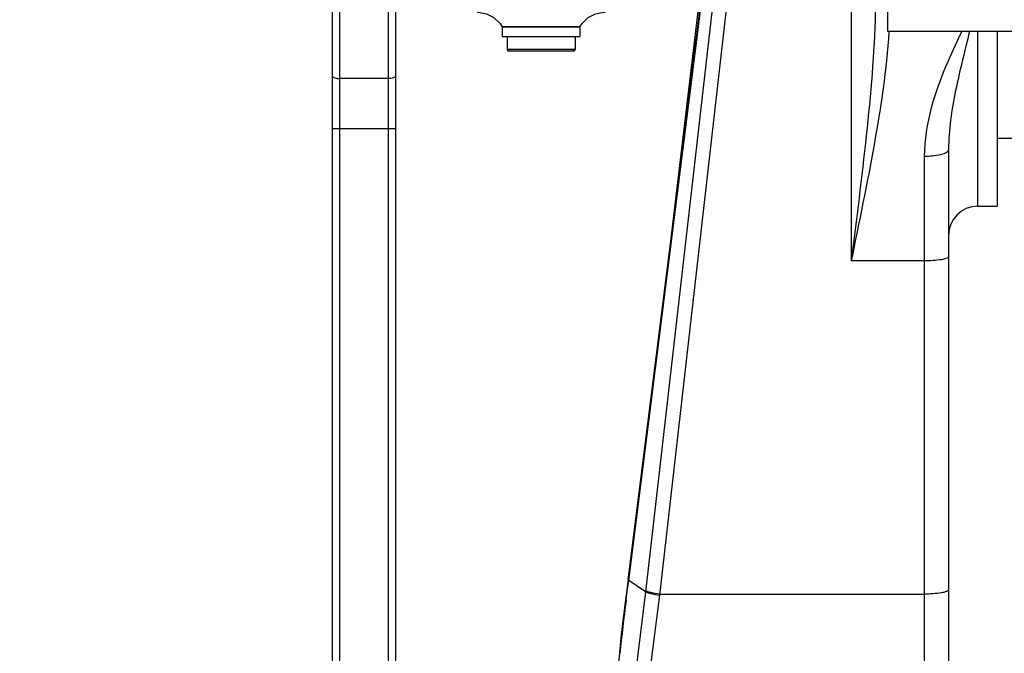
# Model space of a CAD drawing. Header units: millimetres. Extents: x 0 to 5940, y 0 to 4200.
# Tile 16 of 87: x 1462 to 1665, y 3079 to 3210. Entities that reach past the tile are written whole.
import ezdxf

# ---------------------------------------------------------------- set-up
doc = ezdxf.new("R2010")
doc.units = ezdxf.units.MM
doc.header["$LTSCALE"] = 326.7
doc.layers.get('0').update_dxf_attribs({"linetype": 'CONTINUOUS'})
for name, color, linetype in [('304102000076DXF_CONTINUOUS_LINE', 7, 'CONTINUOUS'), ('304102000078DXF_CONTINUOUS_LINE', 7, 'CONTINUOUS'), ('304102000081DXF_CONTINUOUS_LINE', 7, 'CONTINUOUS'), ('304103000030DXF_CONTINUOUS_LINE', 7, 'CONTINUOUS'), ('304301000040DXF_CONTINUOUS_LINE', 7, 'CONTINUOUS'), ('604007000001DXF_CONTINUOUS_LINE', 7, 'CONTINUOUS'), ('626001000001DXF_CONTINUOUS_LINE', 7, 'CONTINUOUS'), ('RB15-1-B-JSZL_DXF_DIMENSION', 7, 'CONTINUOUS')]:
    doc.layers.add(name, color=color, linetype=linetype)
doc.styles.get("Standard").update_dxf_attribs({"font": 'txt', "width": 0.7})
doc.dimstyles.new('DIMSTYLE_3', dxfattribs={"dimtxt": 85, "dimasz": 45, "dimexe": 1.5, "dimexo": 0, "dimgap": 2.125, "dimtad": 1, "dimdsep": 46, "dimtxsty": 'Standard', "dimblk": '_FILLED', "dimblk1": '_FILLED', "dimblk2": '_FILLED', "dimcen": 0.09, "dimclrt": 5, "dimazin": 2, "dimtp": 0.5, "dimtm": 0.5, "dimtfac": 1, "dimtofl": 0, "dimtmove": 0, "dimatfit": 3, "dimldrblk": '_FILLED', "dimfxl": 0, "dimtolj": 1, "dimarcsym": 0})

# ---------------------------------------------------------------- blocks, each defined once
blk = doc.blocks.new('_FILLED')
at = {"color": 0, "linetype": 'ByBlock'}
blk.add_solid([(0, 0), (-1, 0.1667), (-1, -0.1667)], dxfattribs=at)
blk = doc.blocks.new('*D3')
at = {"layer": 'RB15-1-B-JSZL_DXF_DIMENSION', "color": 2, "linetype": 'Continuous', "transparency": 16777216}
for p, q in [((1462.29, 3303.97), (1462.29, 3567.44)), ((1751.29, 3161.27), (1751.29, 3567.44)), ((1462.29, 3552.44), (1606.79, 3552.44)), ((1751.29, 3552.44), (1606.79, 3552.44))]:
    blk.add_line(p, q, dxfattribs=at)
at = {"layer": 'RB15-1-B-JSZL_DXF_DIMENSION', "color": 2, "linetype": 'Continuous', "transparency": 16777216, "xscale": 45, "yscale": 45, "zscale": 45, "rotation": 180}
blk.add_blockref('_FILLED', (1462.29, 3552.44), dxfattribs=at)
at = {"layer": 'RB15-1-B-JSZL_DXF_DIMENSION', "color": 2, "linetype": 'Continuous', "transparency": 16777216, "xscale": 45, "yscale": 45, "zscale": 45}
blk.add_blockref('_FILLED', (1751.29, 3552.44), dxfattribs=at)

msp = doc.modelspace()

# ---------------------------------------------------------------- linework, layer by layer
at = {"layer": '304102000076DXF_CONTINUOUS_LINE', "color": 9, "linetype": 'Continuous'}
for p, q in [((1607.507, 3233.647), (1591.343, 3091.775)), ((1610.353, 3232.967), (1594.187, 3091.089)), ((1587.853, 3094.114), (1603.976, 3222.222)), ((1633.787, 3160.01), (1633.787, 3211.768)), ((1659.787, 3207.268), (1659.787, 3171.268)), ((1648.787, 3181.536), (1648.787, 2974.895)), ((1648.787, 3160.01), (1633.787, 3160.01)), ((1587.676, 3092.753), (1587.853, 3094.114)), ((1587.744, 3094.293), (1587.853, 3094.114)), ((1591.343, 3091.775), (1587.853, 3094.114)), ((1587.496, 3091.392), (1587.676, 3092.753)), ((1591.343, 3091.775), (1587.726, 3062.711)), ((1587.205, 3090.212), (1587.312, 3090.032)), ((1587.312, 3090.032), (1587.496, 3091.392)), ((1587.334, 3090.195), (1587.496, 3091.392)), ((1594.187, 3091.089), (1590.568, 3062.413)), ((1594.216, 3091.338), (1648.787, 3091.338)), ((1585.933, 3079.159), (1586.052, 3079.135))]:
    msp.add_line(p, q, dxfattribs=at)
at = {"layer": '304102000076DXF_CONTINUOUS_LINE', "color": 7, "linetype": 'Continuous'}
for p, q in [((1603.889, 3226.268), (1595.512, 3156.018)), ((1587.744, 3094.293), (1603.867, 3222.402)), ((1663.787, 3207.268), (1663.787, 3171.268)), ((1653.787, 3182.942), (1653.787, 2974.808)), ((1659.787, 3171.268), (1663.787, 3171.268)), ((1587.744, 3094.294), (1587.621, 3093.337)), ((1587.621, 3093.337), (1587.324, 3091.094)), ((1587.324, 3091.094), (1587.205, 3090.212))]:
    msp.add_line(p, q, dxfattribs=at)
for points in [[(1587.205, 3090.212), (1586.779, 3086.924), (1586.255, 3082.357), (1585.933, 3079.159)], [(1585.933, 3079.159), (1585.446, 3074.272), (1584.745, 3067.963), (1584.132, 3062.94)]]:
    msp.add_lwpolyline(points, dxfattribs=at)
msp.add_arc((1659.787, 3165.268), 6, 90, 180, dxfattribs=at)
at = {"layer": '304102000076DXF_CONTINUOUS_LINE', "color": 9, "linetype": 'Continuous'}
msp.add_arc((1852.052, 3053.922), 267.192, 172.23277, 174.58535, dxfattribs=at)
for points, knots in [([(1633.787, 3160.01), (1634.872, 3168.623), (1637.03, 3185.652), (1638.558, 3202.781), (1638.748, 3211.269)], [0, 0, 0, 0, 0.5055629, 1, 1, 1, 1]), ([(1633.787, 3160.01), (1635.419, 3167.983), (1638.65, 3183.61), (1641.089, 3199.436), (1641.582, 3207.251)], [0, 0, 0, 0, 0.5096436, 1, 1, 1, 1]), ([(1656.518, 3207.274), (1655.531, 3205.274), (1651.727, 3197.176), (1648.788, 3188.294), (1648.787, 3181.536)], [0, 0, 0, 0, 0.2481601, 1, 1, 1, 1]), ([(1658.125, 3207.264), (1657.09, 3203.229), (1655.105, 3195.239), (1653.787, 3187.024), (1653.787, 3182.942)], [0, 0, 0, 0, 0.505022, 1, 1, 1, 1]), ([(1653.787, 3182.942), (1653.787, 3182.352), (1651.435, 3181.644), (1649.974, 3181.536), (1648.787, 3181.536)], [0, 0, 0, 0, 0.3321426, 1, 1, 1, 1]), ([(1653.787, 3160.878), (1653.787, 3160.71), (1653.151, 3160.415), (1651.621, 3160.112), (1649.969, 3160.01), (1648.787, 3160.01)], [0, 0, 0, 0, 0.0977402, 0.3143768, 1, 1, 1, 1]), ([(1594.185, 3091.072), (1593.593, 3091.143), (1592.641, 3091.323), (1591.66, 3091.562), (1591.343, 3091.775)], [0, 0, 0, 0, 0.6096355, 1, 1, 1, 1]), ([(1594.216, 3091.338), (1593.623, 3091.403), (1592.671, 3091.574), (1591.688, 3091.805), (1591.371, 3092.018)], [0, 0, 0, 0, 0.6098739, 1, 1, 1, 1]), ([(1653.787, 3092.206), (1653.787, 3092.037), (1653.151, 3091.743), (1651.621, 3091.44), (1649.969, 3091.338), (1648.787, 3091.338)], [0, 0, 0, 0, 0.0977402, 0.3143768, 1, 1, 1, 1])]:
    msp.add_open_spline(points, degree=3, knots=knots, dxfattribs=at)
at = {"layer": '304102000078DXF_CONTINUOUS_LINE', "color": 7, "linetype": 'Continuous'}
for p, q in [((1641.287, 3207.268), (1641.287, 3283.63)), ((1670.787, 3207.268), (1641.287, 3207.268))]:
    msp.add_line(p, q, dxfattribs=at)
at = {"layer": '304102000081DXF_CONTINUOUS_LINE', "color": 7, "linetype": 'Continuous'}
msp.add_line((1577.786, 3208.268), (1561.789, 3208.268), dxfattribs=at)
for points in [[(1556.591, 3211.268), (1556.851, 3211.262), (1558.543, 3210.941), (1560.075, 3210.153), (1561.319, 3208.962), (1561.787, 3208.268)], [(1577.787, 3208.268), (1578.256, 3208.962), (1579.5, 3210.153), (1581.031, 3210.941), (1582.724, 3211.262), (1582.984, 3211.268)]]:
    msp.add_lwpolyline(points, dxfattribs=at)
at = {"layer": '304103000030DXF_CONTINUOUS_LINE', "color": 7, "linetype": 'Continuous'}
for p, q in [((1526.787, 2725.164), (1526.787, 3230.918)), ((1539.787, 3211.268), (1539.787, 2725.104))]:
    msp.add_line(p, q, dxfattribs=at)
at = {"layer": '304103000030DXF_CONTINUOUS_LINE', "color": 9, "linetype": 'Continuous'}
for p, q in [((1528.287, 2725.677), (1528.287, 3230.292)), ((1538.287, 3211.268), (1538.287, 2725.677)), ((1538.287, 3197.584), (1528.287, 3197.584)), ((1526.787, 3187.324), (1539.787, 3187.324))]:
    msp.add_line(p, q, dxfattribs=at)
for points in [[(1526.787, 3198.097), (1526.787, 3197.907), (1527.453, 3197.612), (1527.93, 3197.584), (1528.287, 3197.584)], [(1539.787, 3198.097), (1539.787, 3197.907), (1539.122, 3197.612), (1538.644, 3197.584), (1538.287, 3197.584)]]:
    msp.add_open_spline(points, degree=3, knots=[0, 0, 0, 0, 0.3471981, 1, 1, 1, 1], dxfattribs=at)
at = {"layer": '304301000040DXF_CONTINUOUS_LINE', "color": 7, "linetype": 'Continuous'}
msp.add_line((1668.787, 3185.268), (1663.787, 3185.268), dxfattribs=at)
at = {"layer": '604007000001DXF_CONTINUOUS_LINE', "color": 7, "linetype": 'Continuous'}
for p, q in [((1561.787, 3208.268), (1561.787, 3206.268)), ((1561.787, 3208.268), (1577.787, 3208.268)), ((1577.787, 3208.268), (1577.787, 3206.268)), ((1561.787, 3206.268), (1577.787, 3206.268))]:
    msp.add_line(p, q, dxfattribs=at)
at = {"layer": '626001000001DXF_CONTINUOUS_LINE', "color": 7, "linetype": 'Continuous'}
for p, q in [((1562.787, 3206.268), (1562.787, 3203.568)), ((1576.787, 3206.268), (1576.787, 3203.568)), ((1576.487, 3203.268), (1563.087, 3203.268))]:
    msp.add_line(p, q, dxfattribs=at)
at = {"layer": '626001000001DXF_CONTINUOUS_LINE', "color": 9, "linetype": 'Continuous'}
msp.add_line((1576.787, 3203.568), (1562.787, 3203.568), dxfattribs=at)
at = {"layer": '626001000001DXF_CONTINUOUS_LINE', "color": 7, "linetype": 'Continuous'}
for centre, start, end in [((1563.087, 3203.568), 180, 270), ((1576.487, 3203.568), 270, 360)]:
    msp.add_arc(centre, 0.3, start, end, dxfattribs=at)

# ---------------------------------------------------------------- dimensions: what is measured, and where the dimension line sits
at = {"layer": 'RB15-1-B-JSZL_DXF_DIMENSION', "color": 2, "linetype": 'Continuous'}
dim = msp.add_linear_dim(base=(1462.287, 3552.437), p1=(1751.287, 3161.268), p2=(1462.287, 3303.968), angle=180, dimstyle='DIMSTYLE_3', dxfattribs=at)
dim.commit()
dim.dimension.update_dxf_attribs({"geometry": '*D3', "text_midpoint": (1517.537, 3552.437), "dimtype": 160})

doc.saveas('drawing.dxf')
